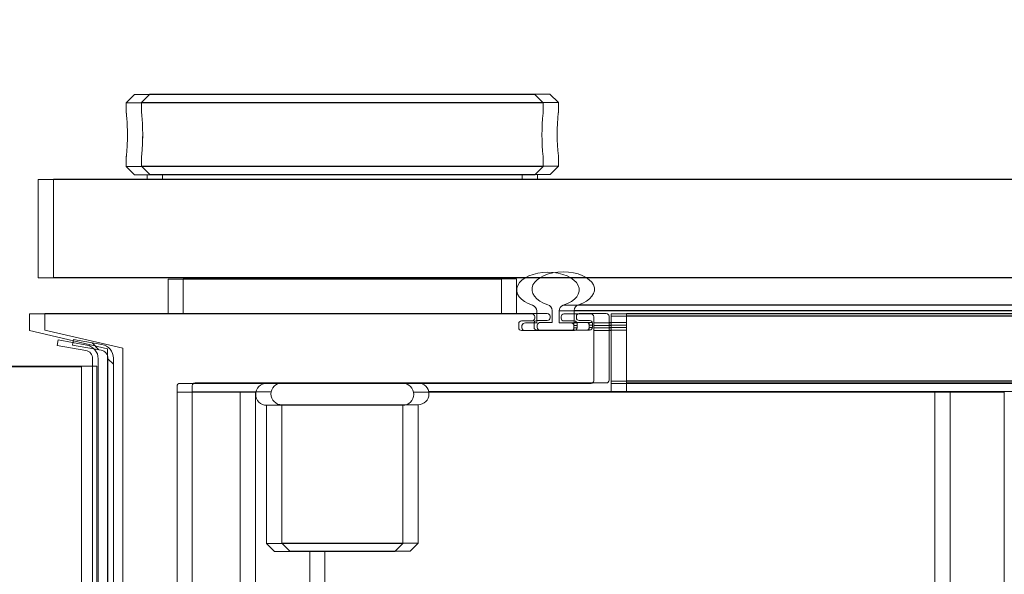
# Model space of a CAD drawing. Header units: feet. Extents: x 0 to 152508, y 0 to 59434.
# Tile 11 of 78: x 152344.109 to 152344.404, y 59280.977 to 59281.144. Entities that reach past the tile are written whole.
import ezdxf
from ezdxf import colors
from ezdxf.entities.mleader import LeaderData, LeaderLine
from ezdxf.math import Vec2, Vec3

# ---------------------------------------------------------------- set-up
doc = ezdxf.new("R2010")
doc.units = ezdxf.units.FT
doc.header["$LTSCALE"] = 0.1
doc.header["$MEASUREMENT"] = 0
for name, color, linetype, lineweight in [('Bridge plan$0$BR_P_Slab_Object', 2, 'Continuous', 30), ('Bridge plan$0$new FSB deck grid - PV_P_Curb', 1, 'Continuous', 13), ('Bridge plan$0$PV_P_EOP_Br', 252, 'Continuous', 30), ('Bridge plan$0$SC_Scratch7', 252, 'Continuous', 0)]:
    doc.layers.add(name, color=color, linetype=linetype, lineweight=lineweight)
doc.layers.add('Trellis Base$0$L-ANNO-NOTE', color=30, linetype='Continuous')
doc.styles.add('Trellis Base$0$ARIAL', font='arial.ttf', dxfattribs={"width": 0.9})

# ---------------------------------------------------------------- blocks, each defined once
blk = doc.blocks.new('Bridge plan$0$HIGH ST SCREENWALL_2 PANEL PLAN_8')
at = {"layer": 'Bridge plan$0$SC_Scratch7', "lineweight": 0, "extrusion": (0, 0, -1)}
h = blk.add_hatch(dxfattribs=at)
h.set_pattern_fill('ANSI31', color=256, scale=0.01, style=0, pattern_type=2)
h.set_pattern_definition([(135.001858, (9.92736427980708, -13.85570587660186), (0.08838530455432, 0.08839103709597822), [])])
h.paths.add_polyline_path([(4.314396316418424, -0.1421462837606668, 0.3639702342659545), (4.316462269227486, -0.1446082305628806), (4.325001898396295, -0.1461137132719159), (4.324712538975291, -0.1477550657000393), (4.316172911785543, -0.1462495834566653, -0.3639702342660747), (4.312729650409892, -0.1421463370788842), (4.312717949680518, 0.2186076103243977), (4.31438461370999, 0.218607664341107)])
at = {"layer": 'Bridge plan$0$SC_Scratch7', "lineweight": 0}
for p, q in [((-4.317729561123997, -0.1397248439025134), (-4.317717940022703, 0.2186077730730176)), ((-4.31438461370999, 0.218607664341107), (-4.314396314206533, -0.1421462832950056)), ((-4.312717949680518, 0.2186076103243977), (-4.312729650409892, -0.1421463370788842)), ((-4.309905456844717, 0.2186206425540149), (-4.309917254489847, -0.1451417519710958)), ((-4.061792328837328, -0.1321289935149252), (-4.061781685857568, 0.1959953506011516)), ((-4.249290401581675, -0.08431050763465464), (-4.249288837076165, -0.03606988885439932)), ((-4.270125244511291, -0.1321222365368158), (-4.270122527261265, -0.04833073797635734)), ((-4.289083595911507, -0.1339055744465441), (-4.289081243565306, -0.06139259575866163)), ((-4.25983499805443, -0.08431016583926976), (-4.262207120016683, -0.08668213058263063)), ((-4.25983499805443, -0.08431016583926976), (-4.223745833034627, -0.08431133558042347)), ((-4.221373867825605, -0.08668345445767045), (-4.223745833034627, -0.08431133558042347)), ((-4.262207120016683, -0.08668213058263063), (-4.26220846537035, -0.1281649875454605)), ((-4.262207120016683, -0.08668213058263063), (-4.221373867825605, -0.08668345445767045)), ((-4.22137521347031, -0.1281663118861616), (-4.221373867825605, -0.08668345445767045)), ((-4.26220846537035, -0.1281649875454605), (-4.22137521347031, -0.1281663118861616)), ((-4.289083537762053, -0.1321216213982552), (-4.270125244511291, -0.1321222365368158)), ((-4.270125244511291, -0.1321222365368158), (-4.26541888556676, -0.1321223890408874)), ((-4.218165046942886, -0.132123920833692), (-4.061792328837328, -0.1321289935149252)), ((-4.158875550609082, -0.1347300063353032), (-4.158875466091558, -0.1321258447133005)), ((-4.061792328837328, -0.1321289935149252), (-4.040959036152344, -0.1321296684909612)), ((-4.164904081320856, -0.1347298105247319), (-4.288263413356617, -0.13472580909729)), ((-4.164084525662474, -0.1547429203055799), (-4.164083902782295, -0.1355500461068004)), ((-4.158876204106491, -0.1548752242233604), (-4.158875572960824, -0.1354180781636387)), ((-4.158875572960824, -0.1354180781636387), (-4.158875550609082, -0.1347300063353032)), ((-2.401232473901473, -0.1354750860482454), (-4.158875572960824, -0.1354180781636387)), ((-2.401208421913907, -0.1347870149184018), (-4.158875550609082, -0.1347300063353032)), ((-4.359396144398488, -0.1397234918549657), (-4.317729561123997, -0.1397248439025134)), ((-4.316462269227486, -0.1446082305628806), (-4.325001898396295, -0.1461137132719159)), ((-4.309917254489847, -0.1451417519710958), (-4.333354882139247, -0.1505576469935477)), ((-4.324712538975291, -0.1477550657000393), (-4.325001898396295, -0.1461137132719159)), ((-4.316172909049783, -0.1462495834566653), (-4.324712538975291, -0.1477550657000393)), ((-4.333354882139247, -0.1505576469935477), (-4.333355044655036, -0.1555576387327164)), ((-4.185764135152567, -0.1506041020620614), (-4.169904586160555, -0.1506046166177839)), ((-4.170876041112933, -0.1505629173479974), (-4.184792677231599, -0.1505624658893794)), ((-4.17004273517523, -0.1513962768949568), (-4.170042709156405, -0.1506046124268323)), ((-4.164084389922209, -0.1505631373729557), (-4.15887606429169, -0.1505633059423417)), ((-4.186584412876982, -0.1526588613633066), (-4.186584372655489, -0.1514242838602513)), ((-4.182612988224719, -0.1534791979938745), (-4.185764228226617, -0.153479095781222)), ((-4.185626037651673, -0.1513957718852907), (-4.185626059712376, -0.1520624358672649)), ((-4.18460586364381, -0.1528958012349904), (-4.181167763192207, -0.152895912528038)), ((-4.181167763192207, -0.152895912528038), (-4.181167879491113, -0.1564762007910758)), ((-4.174501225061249, -0.1564764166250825), (-4.174501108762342, -0.1528961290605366)), ((-4.174501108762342, -0.1528961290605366), (-4.170876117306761, -0.1528962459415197)), ((-4.169904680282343, -0.1534796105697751), (-4.173055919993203, -0.1534795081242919)), ((-4.170876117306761, -0.1528962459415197), (-4.170042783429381, -0.152896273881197)), ((-4.170042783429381, -0.152896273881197), (-4.170042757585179, -0.1520629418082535)), ((-4.170042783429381, -0.152896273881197), (-4.169119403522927, -0.1528963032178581)), ((-4.170042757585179, -0.1520629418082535), (-4.17004273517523, -0.1513962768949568)), ((-4.170042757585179, -0.1520629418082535), (-4.169084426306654, -0.1520629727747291)), ((-4.17004273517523, -0.1513962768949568), (-4.169084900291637, -0.1513963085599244)), ((-4.169084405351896, -0.1514248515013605), (-4.169084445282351, -0.1526594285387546)), ((-4.164084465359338, -0.1528964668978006), (-4.158876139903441, -0.1528966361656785)), ((-4.16408443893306, -0.1520631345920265), (-4.158876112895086, -0.1520633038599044)), ((-4.164084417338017, -0.1513964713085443), (-4.158876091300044, -0.1513966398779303)), ((-4.333355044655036, -0.1555576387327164), (-4.182613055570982, -0.1555625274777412)), ((-4.291792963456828, -0.1659756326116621), (-4.291792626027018, -0.1555589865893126)), ((-4.191792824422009, -0.1555622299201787), (-4.191793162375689, -0.1659788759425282)), ((-4.181792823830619, -0.1547423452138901), (-4.181792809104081, -0.1542994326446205)), ((-4.174501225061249, -0.1564764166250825), (-2.40196854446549, -0.1565339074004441)), ((-4.173876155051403, -0.1542996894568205), (-4.173876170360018, -0.1547426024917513)), ((-4.173055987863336, -0.1555628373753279), (-4.164904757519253, -0.1555631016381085)), ((-4.158876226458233, -0.1555632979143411), (-4.158876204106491, -0.1548752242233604)), ((-2.401936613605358, -0.1556202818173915), (-4.158876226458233, -0.1555632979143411)), ((-2.401912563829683, -0.1549322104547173), (-4.158876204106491, -0.1548752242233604)), ((-4.173232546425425, -0.1582087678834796), (-2.402029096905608, -0.1582662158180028)), ((-4.330751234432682, -0.1663910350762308), (-4.330752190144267, -0.1958909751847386)), ((-4.330751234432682, -0.1663910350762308), (-0.3411758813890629, -0.1665204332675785)), ((-4.191793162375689, -0.1659788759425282), (-4.291792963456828, -0.1659756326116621)), ((-4.257418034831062, -0.1659767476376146), (-4.257418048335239, -0.1663934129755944)), ((-4.22616811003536, -0.1663944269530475), (-4.226168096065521, -0.1659777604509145)), ((-4.330752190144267, -0.1958909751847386), (-0.341176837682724, -0.1960203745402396)), ((-4.301793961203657, -0.1972810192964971), (-4.304294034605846, -0.1997809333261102)), ((-4.181794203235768, -0.1972849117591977), (-4.301793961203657, -0.1972810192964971)), ((-4.298043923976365, -0.1958920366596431), (-4.298043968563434, -0.197281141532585)), ((-4.1855441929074, -0.1972847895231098), (-4.185544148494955, -0.1958956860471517)), ((-4.179294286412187, -0.1997849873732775), (-4.181794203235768, -0.1972849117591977)), ((-4.304294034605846, -0.1997809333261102), (-4.304294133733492, -0.2028300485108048)), ((-4.179294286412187, -0.1997849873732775), (-4.304294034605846, -0.1997809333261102)), ((-4.179294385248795, -0.2028316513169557), (-4.179294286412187, -0.1997849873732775)), ((-4.303960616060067, -0.2097006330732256), (-4.303971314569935, -0.2078915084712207)), ((-4.304294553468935, -0.2157659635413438), (-4.304294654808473, -0.2188950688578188)), ((-4.179294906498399, -0.2188991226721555), (-4.179294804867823, -0.2157712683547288)), ((-4.304294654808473, -0.2188950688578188), (-4.301794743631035, -0.2213951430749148)), ((-4.179294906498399, -0.2188991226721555), (-4.304294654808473, -0.2188950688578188)), ((-4.181794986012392, -0.2213990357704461), (-4.301794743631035, -0.2213951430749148)), ((-4.181794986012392, -0.2213990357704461), (-4.179294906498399, -0.2188991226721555))]:
    blk.add_line(p, q, dxfattribs=at)
for centre, radius, start, end in [((-4.262208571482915, -0.1314458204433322), 0.00328083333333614, 89.99814166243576, 269.9981416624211), ((-4.221375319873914, -0.131447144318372), 0.00328083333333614, 269.9981416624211, 89.99814166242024), ((-4.288263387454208, -0.1339056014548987), 0.0008202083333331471, 179.9981416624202, 269.998141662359), ((-4.164904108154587, -0.1355500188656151), 0.0008202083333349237, 359.9981416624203, 89.99814166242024), ((-4.316896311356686, -0.1421462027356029), 0.002499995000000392, 279.9981416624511, 359.9981416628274), ((-4.316896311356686, -0.1421462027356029), 0.004166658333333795, 279.9981416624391, 359.9981416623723), ((-4.185764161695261, -0.1514243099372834), 0.0008202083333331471, 89.99814166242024, 179.9981416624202), ((-4.184792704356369, -0.151395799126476), 0.000833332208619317, 89.9981416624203, 179.9980818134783), ((-4.170876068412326, -0.1513962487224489), 0.0008333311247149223, 359.9981031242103, 89.99814166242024), ((-4.169904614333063, -0.1514248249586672), 0.0008202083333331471, 359.9981416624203, 89.99814166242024), ((-4.185764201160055, -0.1526588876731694), 0.0008202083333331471, 179.9981416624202, 269.9981416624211), ((-4.184605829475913, -0.1518546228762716), 0.001041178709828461, 191.5132315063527, 269.9981416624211), ((-4.182613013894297, -0.1542994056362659), 0.0008202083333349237, 359.9981416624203, 89.99814166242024), ((-4.173055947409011, -0.1542997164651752), 0.0008202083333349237, 89.99814166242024, 179.9981416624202), ((-4.170876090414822, -0.1520629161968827), 0.0008333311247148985, 269.9981416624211, 359.9981776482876), ((-4.16990465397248, -0.1526594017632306), 0.0008202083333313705, 269.9981416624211, 359.9981416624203), ((-4.182613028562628, -0.1547423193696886), 0.0008202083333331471, 269.9981416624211, 359.9981416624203), ((-4.182984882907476, -0.156476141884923), 0.001817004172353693, 287.5606011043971, 359.9981433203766), ((-4.172684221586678, -0.1564764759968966), 0.001817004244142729, 179.9981416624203, 252.4356820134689), ((-4.173055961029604, -0.154742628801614), 0.0008202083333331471, 179.9981416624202, 269.9981416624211), ((-4.164904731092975, -0.1547428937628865), 0.000820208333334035, 269.9981416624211, 359.9981416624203), ((-4.116976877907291, -0.2093438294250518), 0.06265684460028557, 174.0342443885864, 185.8878488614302)]:
    blk.add_arc(centre, radius, start, end, dxfattribs=at)
blk.add_ellipse((-4.177834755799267, -0.1627965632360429), major_axis=(0.009374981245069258, -3.04069167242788e-07), ratio=0.5617178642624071, start_param=2.083904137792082, end_param=7.340873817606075, dxfattribs=at)
for points, knots in [([(-4.304293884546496, -0.2028300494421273), (-4.304293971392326, -0.2028292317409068), (-4.304306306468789, -0.2027074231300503), (-4.304261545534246, -0.2031356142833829), (-4.304166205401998, -0.2041403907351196), (-4.304044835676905, -0.2058174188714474), (-4.303966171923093, -0.2076420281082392), (-4.303957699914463, -0.2088559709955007), (-4.303954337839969, -0.2093380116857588)], [0, 0, 0, 0, 0.001442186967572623, 0.2150715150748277, 0.4286732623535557, 0.6432687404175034, 0.8583464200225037, 1, 1, 1, 1]), ([(-4.303954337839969, -0.2093380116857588), (-4.30396203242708, -0.2100674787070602), (-4.303977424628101, -0.2115263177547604), (-4.30408519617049, -0.2134764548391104), (-4.304202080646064, -0.2149368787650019), (-4.304286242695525, -0.2157694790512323), (-4.30428610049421, -0.2157669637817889), (-4.304286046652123, -0.2157659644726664)], [0, 0, 0, 0, 0.2140444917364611, 0.4280607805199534, 0.6428083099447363, 0.8580379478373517, 1, 1, 1, 1])]:
    blk.add_open_spline(points, degree=3, knots=knots, dxfattribs=at)
blk = doc.blocks.new('Bridge plan$0$HIGH ST SCREENWALL_2 PANEL PLAN_9')
at = {"layer": 'Bridge plan$0$SC_Scratch7', "lineweight": 0, "extrusion": (0, 0, -1)}
h = blk.add_hatch(dxfattribs=at)
h.set_pattern_fill('ANSI31', color=256, scale=0.01, style=0, pattern_type=2)
h.set_pattern_definition([(135.001858, (13.9325506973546, -13.8556101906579), (0.08838530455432, 0.08839103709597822), [])])
h.paths.add_polyline_path([(8.31959663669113, -0.1420163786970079, 0.3639702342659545), (8.3216625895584, -0.1444783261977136), (8.330202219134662, -0.145983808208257), (8.329912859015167, -0.1476251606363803), (8.321373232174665, -0.1461196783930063, -0.3639702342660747), (8.317929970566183, -0.1420164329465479), (8.317918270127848, 0.218737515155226), (8.319584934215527, 0.2187375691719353)])
at = {"layer": 'Bridge plan$0$SC_Scratch7', "lineweight": 0}
for p, q in [((-8.322929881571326, -0.1395949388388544), (-8.322918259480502, 0.218737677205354)), ((-8.319584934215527, 0.2187375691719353), (-8.31959663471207, -0.1420163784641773)), ((-8.317918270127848, 0.218737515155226), (-8.317929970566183, -0.1420164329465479)), ((-8.315105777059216, 0.2187505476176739), (-8.31511757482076, -0.1450118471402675)), ((-8.06699264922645, -0.1319990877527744), (-8.066982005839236, 0.1961252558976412)), ((-8.046159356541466, -0.1319997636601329), (-8.046148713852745, 0.196124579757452)), ((-8.254490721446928, -0.08418060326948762), (-8.25448915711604, -0.03593998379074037)), ((-8.275325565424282, -0.1319923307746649), (-8.275322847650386, -0.04820083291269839)), ((-8.294283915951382, -0.1337756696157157), (-8.294281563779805, -0.06126269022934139)), ((-8.265035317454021, -0.08418026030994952), (-8.267407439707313, -0.08655222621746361)), ((-8.265035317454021, -0.08418026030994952), (-8.228946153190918, -0.08418143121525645)), ((-8.226574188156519, -0.08655354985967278), (-8.228946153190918, -0.08418143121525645)), ((-8.267407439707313, -0.08655222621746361), (-8.267408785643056, -0.1280350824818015)), ((-8.267407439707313, -0.08655222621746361), (-8.226574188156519, -0.08655354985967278)), ((-8.226575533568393, -0.1280364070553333), (-8.226574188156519, -0.08655354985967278)), ((-8.267408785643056, -0.1280350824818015), (-8.226575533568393, -0.1280364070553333)), ((-8.29428385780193, -0.1319917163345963), (-8.275325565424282, -0.1319923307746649)), ((-8.275325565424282, -0.1319923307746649), (-8.270619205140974, -0.1319924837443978)), ((-8.223365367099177, -0.1319940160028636), (-8.06699264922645, -0.1319990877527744)), ((-8.164075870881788, -0.1346001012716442), (-8.164075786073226, -0.1319959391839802)), ((-8.06699264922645, -0.1319990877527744), (-8.046159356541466, -0.1319997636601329)), ((-8.170104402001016, -0.1345999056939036), (-8.293463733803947, -0.1345959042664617)), ((-8.16928484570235, -0.1546130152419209), (-8.16928422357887, -0.1354201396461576)), ((-8.164076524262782, -0.1547453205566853), (-8.164075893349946, -0.135288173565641)), ((-8.164075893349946, -0.135288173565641), (-8.164075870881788, -0.1346001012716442)), ((-6.406432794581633, -0.1353451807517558), (-8.164075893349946, -0.135288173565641)), ((-6.406408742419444, -0.134657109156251), (-8.164075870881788, -0.1346001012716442)), ((-8.364596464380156, -0.1395935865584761), (-8.322929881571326, -0.1395949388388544)), ((-8.3216625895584, -0.1444783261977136), (-8.330202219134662, -0.145983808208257)), ((-8.31511757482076, -0.1450118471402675), (-8.338555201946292, -0.1504277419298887)), ((-8.329912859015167, -0.1476251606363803), (-8.330202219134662, -0.145983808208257)), ((-8.32137322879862, -0.146119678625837), (-8.329912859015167, -0.1476251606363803)), ((-8.338555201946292, -0.1504277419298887), (-8.338555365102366, -0.1554277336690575)), ((-8.190964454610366, -0.1504741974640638), (-8.175104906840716, -0.1504747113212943)), ((-8.176076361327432, -0.1504330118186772), (-8.189992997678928, -0.1504325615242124)), ((-8.175243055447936, -0.1512663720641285), (-8.175243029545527, -0.1504747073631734)), ((-8.169284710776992, -0.1504332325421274), (-8.164076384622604, -0.150433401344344)), ((-8.191784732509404, -0.1525289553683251), (-8.191784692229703, -0.1512943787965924)), ((-8.18781330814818, -0.1533492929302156), (-8.190964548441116, -0.1533491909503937)), ((-8.190826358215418, -0.1512658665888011), (-8.190826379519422, -0.1519325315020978)), ((-8.189806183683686, -0.1527658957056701), (-8.186368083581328, -0.1527660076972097)), ((-8.186368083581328, -0.1527660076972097), (-8.186368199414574, -0.1563462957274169)), ((-8.17970154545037, -0.1563465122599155), (-8.179701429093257, -0.1527662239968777)), ((-8.179701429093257, -0.1527662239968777), (-8.176076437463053, -0.1527663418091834)), ((-8.175105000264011, -0.1533497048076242), (-8.178256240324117, -0.1533496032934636)), ((-8.176076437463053, -0.1527663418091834), (-8.175243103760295, -0.1527663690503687)), ((-8.175243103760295, -0.1527663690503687), (-8.175243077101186, -0.1519330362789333)), ((-8.175243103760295, -0.1527663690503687), (-8.174319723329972, -0.1527663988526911)), ((-8.175243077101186, -0.1519330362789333), (-8.175243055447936, -0.1512663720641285)), ((-8.175243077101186, -0.1519330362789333), (-8.17428474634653, -0.1519330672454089)), ((-8.175243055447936, -0.1512663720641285), (-8.174285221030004, -0.1512664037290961)), ((-8.174284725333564, -0.1512949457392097), (-8.174284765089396, -0.1525295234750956)), ((-8.16928478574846, -0.1527665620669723), (-8.164076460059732, -0.152766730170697)), ((-8.169284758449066, -0.1519332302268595), (-8.164076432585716, -0.1519333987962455)), ((-8.169284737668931, -0.1512665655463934), (-8.16407641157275, -0.1512667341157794)), ((-8.338555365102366, -0.1554277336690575), (-8.18781337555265, -0.1554326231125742)), ((-8.296993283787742, -0.1658457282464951), (-8.29699294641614, -0.1554290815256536)), ((-8.196993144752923, -0.1554323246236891), (-8.196993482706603, -0.1658489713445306)), ((-8.186993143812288, -0.1546124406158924), (-8.186993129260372, -0.1541695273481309)), ((-8.17970154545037, -0.1563465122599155), (-6.407168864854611, -0.1564040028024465)), ((-8.179076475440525, -0.1541697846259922), (-8.179076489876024, -0.154612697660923)), ((-8.17825630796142, -0.1554329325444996), (-8.170105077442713, -0.1554331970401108)), ((-8.164076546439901, -0.1554333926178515), (-8.164076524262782, -0.1547453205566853)), ((-6.407136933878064, -0.1554903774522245), (-8.164076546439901, -0.1554333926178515)), ((-6.407112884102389, -0.1548023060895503), (-8.164076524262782, -0.1547453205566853)), ((-8.178432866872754, -0.1580788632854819), (-6.40722941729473, -0.1581363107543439)), ((-8.335951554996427, -0.1662611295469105), (-8.335952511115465, -0.1957610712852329)), ((-8.335951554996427, -0.1662611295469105), (-4.346376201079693, -0.1663905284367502)), ((-8.196993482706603, -0.1658489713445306), (-8.296993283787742, -0.1658457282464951)), ((-8.262618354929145, -0.1658468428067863), (-8.262618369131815, -0.1662635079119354)), ((-8.231368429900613, -0.1662645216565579), (-8.231368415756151, -0.1658478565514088)), ((-8.335952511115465, -0.1957610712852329), (-4.346377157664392, -0.19589046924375)), ((-8.30699428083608, -0.1971511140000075), (-8.30949435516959, -0.1996510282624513)), ((-8.186994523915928, -0.1971550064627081), (-8.30699428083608, -0.1971511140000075)), ((-8.303244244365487, -0.1957621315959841), (-8.30324428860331, -0.1971512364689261)), ((-8.190744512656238, -0.1971548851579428), (-8.1907444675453, -0.1957657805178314)), ((-8.184494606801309, -0.1996550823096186), (-8.186994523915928, -0.1971550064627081)), ((-8.30949435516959, -0.1996510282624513), (-8.30949445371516, -0.2027001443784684)), ((-8.184494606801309, -0.1996550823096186), (-8.30949435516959, -0.1996510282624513)), ((-8.184494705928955, -0.2027017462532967), (-8.184494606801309, -0.1996550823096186)), ((-8.309160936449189, -0.2095707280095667), (-8.309171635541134, -0.207761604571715)), ((-8.309494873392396, -0.2156360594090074), (-8.309494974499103, -0.2187651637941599)), ((-8.184495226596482, -0.2187692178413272), (-8.184495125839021, -0.2156413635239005)), ((-8.309494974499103, -0.2187651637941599), (-8.306995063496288, -0.2212652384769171)), ((-8.184495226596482, -0.2187692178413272), (-8.309494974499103, -0.2187651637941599)), ((-8.186995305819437, -0.2212691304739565), (-8.306995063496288, -0.2212652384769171)), ((-8.186995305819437, -0.2212691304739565), (-8.184495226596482, -0.2187692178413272))]:
    blk.add_line(p, q, dxfattribs=at)
for centre, radius, start, end in [((-8.267408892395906, -0.1313159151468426), 0.00328083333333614, 89.99814166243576, 269.9981416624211), ((-8.226575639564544, -0.1313172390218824), 0.00328083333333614, 269.9981416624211, 89.99814166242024), ((-8.2934637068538, -0.1337756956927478), 0.0008202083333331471, 179.9981416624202, 269.998141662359), ((-8.170104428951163, -0.1354201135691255), 0.0008202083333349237, 359.9981416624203, 89.99814166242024), ((-8.322096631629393, -0.1420162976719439), 0.002499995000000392, 279.9981416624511, 359.9981416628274), ((-8.322096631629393, -0.1420162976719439), 0.004166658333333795, 279.9981416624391, 359.9981416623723), ((-8.190964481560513, -0.1512944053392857), 0.0008202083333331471, 89.99814166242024, 179.9981416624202), ((-8.189993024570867, -0.1512658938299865), 0.000833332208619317, 89.9981416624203, 179.9980818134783), ((-8.176076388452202, -0.1512663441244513), 0.0008333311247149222, 359.9981031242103, 89.99814166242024), ((-8.175104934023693, -0.1512949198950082), 0.0008202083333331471, 359.9981416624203, 89.99814166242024), ((-8.190964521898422, -0.1525289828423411), 0.0008202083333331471, 179.9981416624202, 269.9981416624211), ((-8.189806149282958, -0.1517247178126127), 0.001041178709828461, 191.5132315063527, 269.9981416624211), ((-8.187813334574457, -0.1541695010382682), 0.0008202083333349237, 359.9981416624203, 89.99814166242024), ((-8.178256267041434, -0.1541698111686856), 0.0008202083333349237, 89.99814166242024, 179.9981416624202), ((-8.176076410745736, -0.1519330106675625), 0.0008333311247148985, 269.9981416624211, 359.9981776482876), ((-8.175104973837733, -0.1525294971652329), 0.0008202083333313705, 269.9981416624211, 359.9981416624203), ((-8.18781334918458, -0.1546124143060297), 0.0008202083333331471, 269.9981416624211, 359.9981416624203), ((-8.18818520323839, -0.1563462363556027), 0.001817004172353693, 287.5606011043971, 359.9981433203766), ((-8.177884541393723, -0.1563465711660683), 0.001817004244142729, 179.9981416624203, 252.4356820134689), ((-8.17825628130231, -0.154612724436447), 0.0008202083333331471, 179.9981416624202, 269.9981416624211), ((-8.170105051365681, -0.1546129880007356), 0.000820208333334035, 269.9981416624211, 359.9981416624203), ((-8.12217719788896, -0.2092139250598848), 0.06265684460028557, 174.0342443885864, 185.8878488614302)]:
    blk.add_arc(centre, radius, start, end, dxfattribs=at)
blk.add_ellipse((-8.183035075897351, -0.1626666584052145), major_axis=(0.009374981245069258, -3.04069167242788e-07), ratio=0.5617178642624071, start_param=2.083904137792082, end_param=7.340873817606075, dxfattribs=at)
for points, knots in [([(-8.309494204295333, -0.2027001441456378), (-8.30949429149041, -0.2026993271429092), (-8.309506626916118, -0.2025775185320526), (-8.309461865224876, -0.2030057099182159), (-8.309366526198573, -0.2040104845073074), (-8.30924515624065, -0.2056875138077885), (-8.309166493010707, -0.2075121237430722), (-8.30915802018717, -0.2087260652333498), (-8.309154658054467, -0.2092081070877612)], [0, 0, 0, 0, 0.001442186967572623, 0.2150715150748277, 0.4286732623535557, 0.6432687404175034, 0.8583464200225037, 1, 1, 1, 1]), ([(-8.309154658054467, -0.2092081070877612), (-8.30916235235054, -0.2099375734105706), (-8.309177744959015, -0.2113964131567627), (-8.309285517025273, -0.2133465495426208), (-8.30940240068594, -0.2148069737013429), (-8.30948656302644, -0.2156395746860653), (-8.309486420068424, -0.2156370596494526), (-8.309486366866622, -0.2156360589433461)], [0, 0, 0, 0, 0.2140444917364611, 0.4280607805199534, 0.6428083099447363, 0.8580379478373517, 1, 1, 1, 1])]:
    blk.add_open_spline(points, degree=3, knots=knots, dxfattribs=at)
blk = doc.blocks.new('Bridge plan')
at = {"layer": 'Bridge plan$0$BR_P_Slab_Object', "lineweight": -3, "extrusion": (0, 0, -1)}
blk.add_arc((-1828090.169735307, 711476.3242716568), 34.99999999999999, 7.36280030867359, 88.0910785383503, dxfattribs=at)
at = {"layer": 'Bridge plan$0$new FSB deck grid - PV_P_Curb', "lineweight": -3, "flags": 128}
blk.add_lwpolyline([(1828055.540194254, 711471.0040055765), (1828055.678605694, 711477.106561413, -0.3979067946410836), (1828089.020512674, 711510.8051255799), (1828097.788985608, 711511.0973726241), (1828106.051032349, 711503.3682987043), (1828170.577748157, 711505.5189288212), (1828178.306822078, 711513.7809755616), (1828178.672675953, 711513.7931692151, -0.4294485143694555), (1828209.150341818, 711483.7662739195, -0.037111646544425), (1828208.745939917, 711479.4118610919), (1828207.966893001, 711474.7845801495)], format="xyb", dxfattribs=at)
at = {"layer": 'Bridge plan$0$PV_P_EOP_Br', "lineweight": -3, "extrusion": (0, 0, -1)}
for start in [1.299296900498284, 7.36280030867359]:
    blk.add_arc((-1828090.169735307, 711476.3242716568), 34.99999999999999, start, 88.0910785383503, dxfattribs=at)
at = {"layer": 'Bridge plan$0$SC_Scratch7', "lineweight": -3, "extrusion": (0, 0, -1), "rotation": 180.0002309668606}
for name, p in [('Bridge plan$0$HIGH ST SCREENWALL_2 PANEL PLAN_8', (-1828087.512766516, 711482.1632231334)), ('Bridge plan$0$HIGH ST SCREENWALL_2 PANEL PLAN_9', (-1828091.513391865, 711482.1632070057))]:
    blk.add_blockref(name, p, dxfattribs=at)
blk = doc.blocks.new('Trellis Base')
blk.add_blockref('Bridge plan', (-1675739.0632623, -652201.2630976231))
at = {"layer": 'Trellis Base$0$L-ANNO-NOTE'}
ml = blk.add_multileader_mtext('Standard', dxfattribs=at)
ml.set_content('W. LIVINGSTON AVENUE', color=11, style='Trellis Base$0$ARIAL')
ml.set_leader_properties()
ml.build(insert=Vec2(0, 0))
ml.multileader.update_dxf_attribs({"has_dogleg": 0, "dogleg_length": 0.36, "arrow_head_size": 1.25, "scale": 10})
ctx = ml.context
ctx.base_point, ctx.scale, ctx.char_height, ctx.arrow_head_size, ctx.landing_gap_size, ctx.plane_origin, ctx.plane_x_axis, ctx.plane_y_axis = Vec3(152493.4333448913, 59387.86988106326), 10, 1.25, 1.25, 0.5, Vec3(152496.4817137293, 59382.31385021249), Vec3(0.2347390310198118, 0.9720584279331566), Vec3(-0.9720584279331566, 0.2347390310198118)
notes = []
notes.append((ctx, [(0, (0, 0, 0), (0, 0), (1, 0), 1, [])]))
ctx.mtext.insert, ctx.mtext.text_direction, ctx.mtext.rotation, ctx.mtext.flow_direction = Vec3(152492.9328174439, 59388.50512407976), Vec3(0.2347390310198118, 0.9720584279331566), 1.333846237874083, 5
ml = blk.add_multileader_mtext('Standard', dxfattribs=at)
ml.set_content('S. FRONT STREET', color=11, style='Trellis Base$0$ARIAL')
ml.set_leader_properties()
ml.build(insert=Vec2(0, 0))
ml.multileader.update_dxf_attribs({"has_dogleg": 0, "dogleg_length": 0.36, "arrow_head_size": 1.25, "scale": 10})
ctx = ml.context
ctx.base_point, ctx.scale, ctx.char_height, ctx.arrow_head_size, ctx.landing_gap_size, ctx.plane_origin = Vec3(152391.6984540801, 59316.60244546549), 10, 1.25, 1.25, 0.5, Vec3(152387.0132386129, 59312.33503554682)
notes.append((ctx, [(0, (0, 0, 0), (0, 0), (1, 0), 1, [])]))
ctx.mtext.insert, ctx.mtext.flow_direction = Vec3(152392.1984540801, 59317.23810371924), 5
for ctx, leaders in notes:
    for number, flags, end, landing, length, lines in leaders:
        leader = LeaderData()
        leader.index, (leader.has_last_leader_line, leader.has_dogleg_vector, leader.attachment_direction) = number, flags
        leader.last_leader_point, leader.dogleg_vector, leader.dogleg_length = Vec3(end), Vec3(landing), length
        for number, points, colour, breaks in lines:
            line = LeaderLine()
            line.index, line.vertices, line.color, line.breaks = number, Vec3.list(points), colors.encode_raw_color(colour), breaks
            leader.lines.append(line)
        ctx.leaders.append(leader)

msp = doc.modelspace()

# ---------------------------------------------------------------- block references
msp.add_blockref('Trellis Base', (0, 0))

doc.saveas('drawing.dxf')
